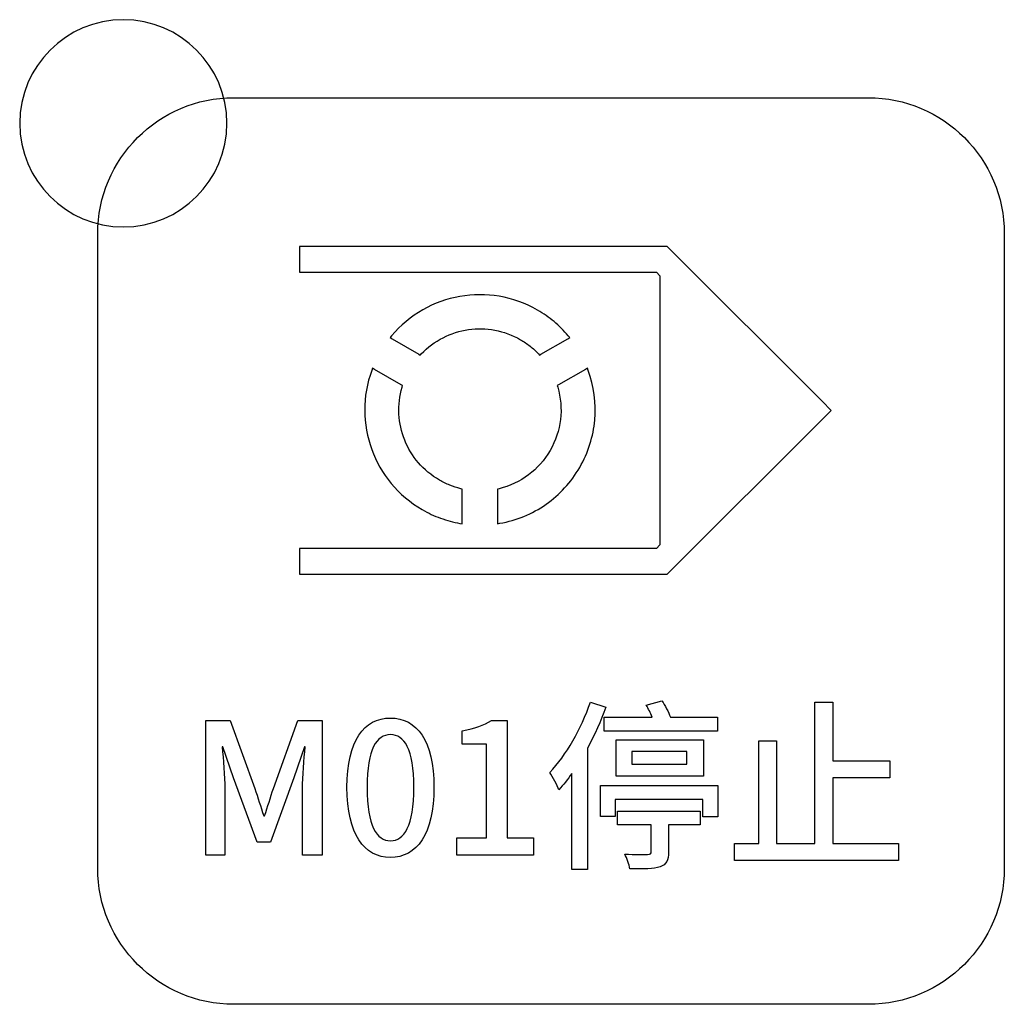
# Model space of a CAD drawing. Header units: millimetres. Extents: x 7180 to 8943, y -2677 to -1782.
# Tile 44 of 101: x 7424 to 7443, y -2321 to -2302. Entities that reach past the tile are written whole.
import ezdxf

# ---------------------------------------------------------------- set-up
doc = ezdxf.new("R2010")
doc.units = ezdxf.units.MM
doc.header["$LTSCALE"] = 3

msp = doc.modelspace()

# ---------------------------------------------------------------- linework, layer by layer
at = {"linetype": 'Continuous', "lineweight": 30}
for points, knots in [([(7426.241, -2301.659), (7427.345, -2301.659), (7428.241, -2302.554), (7428.241, -2303.659), (7428.241, -2303.659), (7428.241, -2304.763), (7427.345, -2305.659), (7426.241, -2305.659), (7426.241, -2305.659), (7425.136, -2305.659), (7424.241, -2304.763), (7424.241, -2303.659), (7424.241, -2303.659), (7424.241, -2302.554), (7425.136, -2301.659), (7426.241, -2301.659)], [0, 0, 0, 0, 0.2, 0.2, 0.2, 0.2, 0.4, 0.4, 0.4, 0.4, 0.6, 0.6, 0.6, 0.6, 1, 1, 1, 1]), ([(7428.371, -2320.664), (7428.371, -2320.664), (7440.621, -2320.664), (7440.621, -2320.664), (7440.621, -2320.664), (7442.065, -2320.664), (7443.246, -2319.483), (7443.246, -2318.039), (7443.246, -2318.039), (7443.246, -2318.039), (7443.246, -2305.789), (7443.246, -2305.789), (7443.246, -2305.789), (7443.246, -2304.345), (7442.065, -2303.164), (7440.621, -2303.164), (7440.621, -2303.164), (7440.621, -2303.164), (7428.371, -2303.164), (7428.371, -2303.164), (7428.371, -2303.164), (7426.927, -2303.164), (7425.746, -2304.345), (7425.746, -2305.789), (7425.746, -2305.789), (7425.746, -2305.789), (7425.746, -2318.039), (7425.746, -2318.039), (7425.746, -2318.039), (7425.746, -2319.483), (7426.927, -2320.664), (7428.371, -2320.664)], [0, 0, 0, 0, 0.111111, 0.111111, 0.111111, 0.111111, 0.222222, 0.222222, 0.222222, 0.222222, 0.333333, 0.333333, 0.333333, 0.333333, 0.444444, 0.444444, 0.444444, 0.444444, 0.555556, 0.555556, 0.555556, 0.555556, 0.666667, 0.666667, 0.666667, 0.666667, 0.777778, 0.777778, 0.777778, 0.777778, 1, 1, 1, 1]), ([(7428.371, -2320.664), (7428.371, -2320.664), (7440.621, -2320.664), (7440.621, -2320.664), (7440.621, -2320.664), (7442.065, -2320.664), (7443.246, -2319.483), (7443.246, -2318.039), (7443.246, -2318.039), (7443.246, -2318.039), (7443.246, -2305.789), (7443.246, -2305.789), (7443.246, -2305.789), (7443.246, -2304.345), (7442.065, -2303.164), (7440.621, -2303.164), (7440.621, -2303.164), (7440.621, -2303.164), (7428.371, -2303.164), (7428.371, -2303.164), (7428.371, -2303.164), (7426.927, -2303.164), (7425.746, -2304.345), (7425.746, -2305.789), (7425.746, -2305.789), (7425.746, -2305.789), (7425.746, -2318.039), (7425.746, -2318.039), (7425.746, -2318.039), (7425.746, -2319.483), (7426.927, -2320.664), (7428.371, -2320.664)], [0, 0, 0, 0, 0.111111, 0.111111, 0.111111, 0.111111, 0.222222, 0.222222, 0.222222, 0.222222, 0.333333, 0.333333, 0.333333, 0.333333, 0.444444, 0.444444, 0.444444, 0.444444, 0.555556, 0.555556, 0.555556, 0.555556, 0.666667, 0.666667, 0.666667, 0.666667, 0.777778, 0.777778, 0.777778, 0.777778, 1, 1, 1, 1]), ([(7429.641, -2306.034), (7429.641, -2306.034), (7436.636, -2306.034), (7436.636, -2306.034), (7436.636, -2306.034), (7436.636, -2306.034), (7436.739, -2306.034), (7436.739, -2306.034), (7436.739, -2306.034), (7436.739, -2306.034), (7436.812, -2306.107), (7436.812, -2306.107), (7436.812, -2306.107), (7436.812, -2306.107), (7439.727, -2309.022), (7439.727, -2309.022), (7439.727, -2309.022), (7439.727, -2309.022), (7439.904, -2309.199), (7439.904, -2309.199), (7439.904, -2309.199), (7439.904, -2309.199), (7439.727, -2309.375), (7439.727, -2309.375), (7439.727, -2309.375), (7439.727, -2309.375), (7436.812, -2312.29), (7436.812, -2312.29), (7436.812, -2312.29), (7436.812, -2312.29), (7436.739, -2312.363), (7436.739, -2312.363), (7436.739, -2312.363), (7436.739, -2312.363), (7436.636, -2312.363), (7436.636, -2312.363), (7436.636, -2312.363), (7436.636, -2312.363), (7429.641, -2312.363), (7429.641, -2312.363), (7429.641, -2312.363), (7429.641, -2312.363), (7429.641, -2311.863), (7429.641, -2311.863), (7429.641, -2311.863), (7429.641, -2311.863), (7436.532, -2311.863), (7436.532, -2311.863), (7436.532, -2311.863), (7436.532, -2311.863), (7436.598, -2311.797), (7436.598, -2311.797), (7436.598, -2311.797), (7436.598, -2311.797), (7436.598, -2306.6), (7436.598, -2306.6), (7436.598, -2306.6), (7436.598, -2306.6), (7436.532, -2306.534), (7436.532, -2306.534), (7436.532, -2306.534), (7436.532, -2306.534), (7429.641, -2306.534), (7429.641, -2306.534), (7429.641, -2306.534), (7429.641, -2306.534), (7429.641, -2306.034), (7429.641, -2306.034)], [0, 0, 0, 0, 0.055556, 0.055556, 0.055556, 0.055556, 0.111111, 0.111111, 0.111111, 0.111111, 0.166667, 0.166667, 0.166667, 0.166667, 0.222222, 0.222222, 0.222222, 0.222222, 0.277778, 0.277778, 0.277778, 0.277778, 0.333333, 0.333333, 0.333333, 0.333333, 0.388889, 0.388889, 0.388889, 0.388889, 0.444444, 0.444444, 0.444444, 0.444444, 0.5, 0.5, 0.5, 0.5, 0.555556, 0.555556, 0.555556, 0.555556, 0.611111, 0.611111, 0.611111, 0.611111, 0.666667, 0.666667, 0.666667, 0.666667, 0.722222, 0.722222, 0.722222, 0.722222, 0.777778, 0.777778, 0.777778, 0.777778, 0.833333, 0.833333, 0.833333, 0.833333, 0.888889, 0.888889, 0.888889, 0.888889, 1, 1, 1, 1]), ([(7431.42, -2307.761), (7431.763, -2307.352), (7432.235, -2307.089), (7432.739, -2307), (7432.739, -2307), (7433.236, -2306.913), (7433.765, -2306.993), (7434.236, -2307.265), (7434.236, -2307.265), (7434.351, -2307.331), (7434.457, -2307.406), (7434.555, -2307.487), (7434.555, -2307.487), (7434.655, -2307.571), (7434.746, -2307.663), (7434.829, -2307.761), (7434.829, -2307.761), (7434.829, -2307.761), (7434.858, -2307.796), (7434.858, -2307.796), (7434.858, -2307.796), (7434.858, -2307.796), (7434.819, -2307.819), (7434.819, -2307.819), (7434.819, -2307.819), (7434.819, -2307.819), (7434.303, -2308.116), (7434.303, -2308.116), (7434.303, -2308.116), (7434.303, -2308.116), (7434.277, -2308.131), (7434.277, -2308.131), (7434.277, -2308.131), (7434.277, -2308.131), (7434.256, -2308.11), (7434.256, -2308.11), (7434.256, -2308.11), (7434.206, -2308.057), (7434.151, -2308.006), (7434.091, -2307.96), (7434.091, -2307.96), (7434.034, -2307.915), (7433.972, -2307.873), (7433.907, -2307.835), (7433.907, -2307.835), (7433.591, -2307.653), (7433.238, -2307.593), (7432.904, -2307.641), (7432.904, -2307.641), (7432.562, -2307.69), (7432.238, -2307.852), (7431.992, -2308.11), (7431.992, -2308.11), (7431.992, -2308.11), (7431.972, -2308.131), (7431.972, -2308.131), (7431.972, -2308.131), (7431.972, -2308.131), (7431.946, -2308.116), (7431.946, -2308.116), (7431.946, -2308.116), (7431.946, -2308.116), (7431.43, -2307.819), (7431.43, -2307.819), (7431.43, -2307.819), (7431.43, -2307.819), (7431.391, -2307.796), (7431.391, -2307.796), (7431.391, -2307.796), (7431.391, -2307.796), (7431.42, -2307.761), (7431.42, -2307.761)], [0, 0, 0, 0, 0.052632, 0.052632, 0.052632, 0.052632, 0.105263, 0.105263, 0.105263, 0.105263, 0.157895, 0.157895, 0.157895, 0.157895, 0.210526, 0.210526, 0.210526, 0.210526, 0.263158, 0.263158, 0.263158, 0.263158, 0.315789, 0.315789, 0.315789, 0.315789, 0.368421, 0.368421, 0.368421, 0.368421, 0.421053, 0.421053, 0.421053, 0.421053, 0.473684, 0.473684, 0.473684, 0.473684, 0.526316, 0.526316, 0.526316, 0.526316, 0.578947, 0.578947, 0.578947, 0.578947, 0.631579, 0.631579, 0.631579, 0.631579, 0.684211, 0.684211, 0.684211, 0.684211, 0.736842, 0.736842, 0.736842, 0.736842, 0.789474, 0.789474, 0.789474, 0.789474, 0.842105, 0.842105, 0.842105, 0.842105, 0.894737, 0.894737, 0.894737, 0.894737, 1, 1, 1, 1]), ([(7432.739, -2311.381), (7432.613, -2311.359), (7432.488, -2311.325), (7432.364, -2311.28), (7432.364, -2311.28), (7432.244, -2311.237), (7432.126, -2311.182), (7432.012, -2311.116), (7432.012, -2311.116), (7431.542, -2310.844), (7431.208, -2310.426), (7431.035, -2309.952), (7431.035, -2309.952), (7430.86, -2309.47), (7430.851, -2308.931), (7431.035, -2308.429), (7431.035, -2308.429), (7431.035, -2308.429), (7431.05, -2308.386), (7431.05, -2308.386), (7431.05, -2308.386), (7431.05, -2308.386), (7431.09, -2308.409), (7431.09, -2308.409), (7431.09, -2308.409), (7431.09, -2308.409), (7431.605, -2308.707), (7431.605, -2308.707), (7431.605, -2308.707), (7431.605, -2308.707), (7431.631, -2308.722), (7431.631, -2308.722), (7431.631, -2308.722), (7431.631, -2308.722), (7431.622, -2308.75), (7431.622, -2308.75), (7431.622, -2308.75), (7431.522, -2309.092), (7431.544, -2309.453), (7431.672, -2309.774), (7431.672, -2309.774), (7431.798, -2310.088), (7432.026, -2310.363), (7432.342, -2310.546), (7432.342, -2310.546), (7432.407, -2310.583), (7432.475, -2310.616), (7432.542, -2310.643), (7432.542, -2310.643), (7432.612, -2310.671), (7432.683, -2310.694), (7432.754, -2310.711), (7432.754, -2310.711), (7432.754, -2310.711), (7432.783, -2310.718), (7432.783, -2310.718), (7432.783, -2310.718), (7432.783, -2310.718), (7432.783, -2310.748), (7432.783, -2310.748), (7432.783, -2310.748), (7432.783, -2310.748), (7432.784, -2311.343), (7432.784, -2311.343), (7432.784, -2311.343), (7432.784, -2311.343), (7432.784, -2311.389), (7432.784, -2311.389), (7432.784, -2311.389), (7432.784, -2311.389), (7432.739, -2311.381), (7432.739, -2311.381)], [0, 0, 0, 0, 0.052632, 0.052632, 0.052632, 0.052632, 0.105263, 0.105263, 0.105263, 0.105263, 0.157895, 0.157895, 0.157895, 0.157895, 0.210526, 0.210526, 0.210526, 0.210526, 0.263158, 0.263158, 0.263158, 0.263158, 0.315789, 0.315789, 0.315789, 0.315789, 0.368421, 0.368421, 0.368421, 0.368421, 0.421053, 0.421053, 0.421053, 0.421053, 0.473684, 0.473684, 0.473684, 0.473684, 0.526316, 0.526316, 0.526316, 0.526316, 0.578947, 0.578947, 0.578947, 0.578947, 0.631579, 0.631579, 0.631579, 0.631579, 0.684211, 0.684211, 0.684211, 0.684211, 0.736842, 0.736842, 0.736842, 0.736842, 0.789474, 0.789474, 0.789474, 0.789474, 0.842105, 0.842105, 0.842105, 0.842105, 0.894737, 0.894737, 0.894737, 0.894737, 1, 1, 1, 1]), ([(7435.213, -2308.429), (7435.324, -2308.733), (7435.368, -2309.06), (7435.34, -2309.386), (7435.34, -2309.386), (7435.313, -2309.699), (7435.218, -2310.012), (7435.05, -2310.302), (7435.05, -2310.302), (7434.883, -2310.592), (7434.659, -2310.831), (7434.401, -2311.011), (7434.401, -2311.011), (7434.133, -2311.199), (7433.828, -2311.324), (7433.51, -2311.38), (7433.51, -2311.38), (7433.51, -2311.38), (7433.465, -2311.388), (7433.465, -2311.388), (7433.465, -2311.388), (7433.465, -2311.388), (7433.465, -2311.343), (7433.465, -2311.343), (7433.465, -2311.343), (7433.465, -2311.343), (7433.465, -2310.748), (7433.465, -2310.748), (7433.465, -2310.748), (7433.465, -2310.748), (7433.465, -2310.718), (7433.465, -2310.718), (7433.465, -2310.718), (7433.465, -2310.718), (7433.494, -2310.711), (7433.494, -2310.711), (7433.494, -2310.711), (7433.698, -2310.661), (7433.893, -2310.57), (7434.063, -2310.443), (7434.063, -2310.443), (7434.228, -2310.32), (7434.371, -2310.162), (7434.48, -2309.973), (7434.48, -2309.973), (7434.48, -2309.973), (7434.48, -2309.973), (7434.48, -2309.973), (7434.48, -2309.973), (7434.589, -2309.784), (7434.654, -2309.581), (7434.678, -2309.378), (7434.678, -2309.378), (7434.704, -2309.166), (7434.685, -2308.952), (7434.626, -2308.75), (7434.626, -2308.75), (7434.626, -2308.75), (7434.618, -2308.722), (7434.618, -2308.722), (7434.618, -2308.722), (7434.618, -2308.722), (7434.643, -2308.707), (7434.643, -2308.707), (7434.643, -2308.707), (7434.643, -2308.707), (7435.159, -2308.409), (7435.159, -2308.409), (7435.159, -2308.409), (7435.159, -2308.409), (7435.198, -2308.387), (7435.198, -2308.387), (7435.198, -2308.387), (7435.198, -2308.387), (7435.213, -2308.429), (7435.213, -2308.429)], [0, 0, 0, 0, 0.05, 0.05, 0.05, 0.05, 0.1, 0.1, 0.1, 0.1, 0.15, 0.15, 0.15, 0.15, 0.2, 0.2, 0.2, 0.2, 0.25, 0.25, 0.25, 0.25, 0.3, 0.3, 0.3, 0.3, 0.35, 0.35, 0.35, 0.35, 0.4, 0.4, 0.4, 0.4, 0.45, 0.45, 0.45, 0.45, 0.5, 0.5, 0.5, 0.5, 0.55, 0.55, 0.55, 0.55, 0.6, 0.6, 0.6, 0.6, 0.65, 0.65, 0.65, 0.65, 0.7, 0.7, 0.7, 0.7, 0.75, 0.75, 0.75, 0.75, 0.8, 0.8, 0.8, 0.8, 0.85, 0.85, 0.85, 0.85, 0.9, 0.9, 0.9, 0.9, 1, 1, 1, 1]), ([(7435.521, -2315.12), (7435.521, -2315.12), (7435.521, -2315.392), (7435.521, -2315.392), (7435.521, -2315.392), (7435.521, -2315.392), (7437.708, -2315.392), (7437.708, -2315.392), (7437.708, -2315.392), (7437.708, -2315.392), (7437.708, -2315.12), (7437.708, -2315.12), (7437.708, -2315.12), (7437.708, -2315.12), (7436.802, -2315.12), (7436.802, -2315.12), (7436.802, -2315.12), (7436.763, -2315.021), (7436.696, -2314.894), (7436.636, -2314.803), (7436.636, -2314.803), (7436.636, -2314.803), (7436.336, -2314.887), (7436.336, -2314.887), (7436.336, -2314.887), (7436.375, -2314.958), (7436.417, -2315.039), (7436.452, -2315.12), (7436.452, -2315.12), (7436.452, -2315.12), (7435.521, -2315.12), (7435.521, -2315.12)], [0, 0, 0, 0, 0.111111, 0.111111, 0.111111, 0.111111, 0.222222, 0.222222, 0.222222, 0.222222, 0.333333, 0.333333, 0.333333, 0.333333, 0.444444, 0.444444, 0.444444, 0.444444, 0.555556, 0.555556, 0.555556, 0.555556, 0.666667, 0.666667, 0.666667, 0.666667, 0.777778, 0.777778, 0.777778, 0.777778, 1, 1, 1, 1]), ([(7435.257, -2314.831), (7435.08, -2315.349), (7434.787, -2315.857), (7434.473, -2316.189), (7434.473, -2316.189), (7434.53, -2316.27), (7434.622, -2316.447), (7434.646, -2316.521), (7434.646, -2316.521), (7434.734, -2316.429), (7434.816, -2316.323), (7434.9, -2316.207), (7434.9, -2316.207), (7434.9, -2316.207), (7434.9, -2318.062), (7434.9, -2318.062), (7434.9, -2318.062), (7434.9, -2318.062), (7435.2, -2318.062), (7435.2, -2318.062), (7435.2, -2318.062), (7435.2, -2318.062), (7435.2, -2315.72), (7435.2, -2315.72), (7435.2, -2315.72), (7435.338, -2315.466), (7435.458, -2315.194), (7435.553, -2314.93), (7435.553, -2314.93), (7435.553, -2314.93), (7435.257, -2314.831), (7435.257, -2314.831)], [0, 0, 0, 0, 0.111111, 0.111111, 0.111111, 0.111111, 0.222222, 0.222222, 0.222222, 0.222222, 0.333333, 0.333333, 0.333333, 0.333333, 0.444444, 0.444444, 0.444444, 0.444444, 0.555556, 0.555556, 0.555556, 0.555556, 0.666667, 0.666667, 0.666667, 0.666667, 0.777778, 0.777778, 0.777778, 0.777778, 1, 1, 1, 1]), ([(7439.936, -2317.561), (7439.936, -2317.561), (7439.936, -2316.291), (7439.936, -2316.291), (7439.936, -2316.291), (7439.936, -2316.291), (7441.036, -2316.291), (7441.036, -2316.291), (7441.036, -2316.291), (7441.036, -2316.291), (7441.036, -2315.963), (7441.036, -2315.963), (7441.036, -2315.963), (7441.036, -2315.963), (7439.936, -2315.963), (7439.936, -2315.963), (7439.936, -2315.963), (7439.936, -2315.963), (7439.936, -2314.834), (7439.936, -2314.834), (7439.936, -2314.834), (7439.936, -2314.834), (7439.587, -2314.834), (7439.587, -2314.834), (7439.587, -2314.834), (7439.587, -2314.834), (7439.587, -2317.561), (7439.587, -2317.561), (7439.587, -2317.561), (7439.587, -2317.561), (7438.846, -2317.561), (7438.846, -2317.561), (7438.846, -2317.561), (7438.846, -2317.561), (7438.846, -2315.575), (7438.846, -2315.575), (7438.846, -2315.575), (7438.846, -2315.575), (7438.507, -2315.575), (7438.507, -2315.575), (7438.507, -2315.575), (7438.507, -2315.575), (7438.507, -2317.561), (7438.507, -2317.561), (7438.507, -2317.561), (7438.507, -2317.561), (7438.038, -2317.561), (7438.038, -2317.561), (7438.038, -2317.561), (7438.038, -2317.561), (7438.038, -2317.889), (7438.038, -2317.889), (7438.038, -2317.889), (7438.038, -2317.889), (7441.206, -2317.889), (7441.206, -2317.889), (7441.206, -2317.889), (7441.206, -2317.889), (7441.206, -2317.561), (7441.206, -2317.561), (7441.206, -2317.561), (7441.206, -2317.561), (7439.936, -2317.561), (7439.936, -2317.561)], [0, 0, 0, 0, 0.058824, 0.058824, 0.058824, 0.058824, 0.117647, 0.117647, 0.117647, 0.117647, 0.176471, 0.176471, 0.176471, 0.176471, 0.235294, 0.235294, 0.235294, 0.235294, 0.294118, 0.294118, 0.294118, 0.294118, 0.352941, 0.352941, 0.352941, 0.352941, 0.411765, 0.411765, 0.411765, 0.411765, 0.470588, 0.470588, 0.470588, 0.470588, 0.529412, 0.529412, 0.529412, 0.529412, 0.588235, 0.588235, 0.588235, 0.588235, 0.647059, 0.647059, 0.647059, 0.647059, 0.705882, 0.705882, 0.705882, 0.705882, 0.764706, 0.764706, 0.764706, 0.764706, 0.823529, 0.823529, 0.823529, 0.823529, 0.882353, 0.882353, 0.882353, 0.882353, 1, 1, 1, 1]), ([(7427.833, -2317.784), (7427.833, -2317.784), (7428.2, -2317.784), (7428.2, -2317.784), (7428.2, -2317.784), (7428.2, -2317.784), (7428.2, -2316.499), (7428.2, -2316.499), (7428.2, -2316.499), (7428.2, -2316.267), (7428.168, -2315.932), (7428.151, -2315.695), (7428.151, -2315.695), (7428.151, -2315.695), (7428.165, -2315.695), (7428.165, -2315.695), (7428.165, -2315.695), (7428.165, -2315.695), (7428.369, -2316.295), (7428.369, -2316.295), (7428.369, -2316.295), (7428.369, -2316.295), (7428.825, -2317.533), (7428.825, -2317.533), (7428.825, -2317.533), (7428.825, -2317.533), (7429.079, -2317.533), (7429.079, -2317.533), (7429.079, -2317.533), (7429.079, -2317.533), (7429.53, -2316.295), (7429.53, -2316.295), (7429.53, -2316.295), (7429.53, -2316.295), (7429.738, -2315.695), (7429.738, -2315.695), (7429.738, -2315.695), (7429.738, -2315.695), (7429.752, -2315.695), (7429.752, -2315.695), (7429.752, -2315.695), (7429.731, -2315.932), (7429.699, -2316.267), (7429.699, -2316.499), (7429.699, -2316.499), (7429.699, -2316.499), (7429.699, -2317.784), (7429.699, -2317.784), (7429.699, -2317.784), (7429.699, -2317.784), (7430.08, -2317.784), (7430.08, -2317.784), (7430.08, -2317.784), (7430.08, -2317.784), (7430.08, -2315.187), (7430.08, -2315.187), (7430.08, -2315.187), (7430.08, -2315.187), (7429.608, -2315.187), (7429.608, -2315.187), (7429.608, -2315.187), (7429.608, -2315.187), (7429.138, -2316.499), (7429.138, -2316.499), (7429.138, -2316.499), (7429.079, -2316.672), (7429.029, -2316.849), (7428.969, -2317.025), (7428.969, -2317.025), (7428.969, -2317.025), (7428.952, -2317.025), (7428.952, -2317.025), (7428.952, -2317.025), (7428.892, -2316.849), (7428.839, -2316.672), (7428.779, -2316.499), (7428.779, -2316.499), (7428.779, -2316.499), (7428.302, -2315.187), (7428.302, -2315.187), (7428.302, -2315.187), (7428.302, -2315.187), (7427.833, -2315.187), (7427.833, -2315.187), (7427.833, -2315.187), (7427.833, -2315.187), (7427.833, -2317.784), (7427.833, -2317.784)], [0, 0, 0, 0, 0.043478, 0.043478, 0.043478, 0.043478, 0.086957, 0.086957, 0.086957, 0.086957, 0.130435, 0.130435, 0.130435, 0.130435, 0.173913, 0.173913, 0.173913, 0.173913, 0.217391, 0.217391, 0.217391, 0.217391, 0.26087, 0.26087, 0.26087, 0.26087, 0.304348, 0.304348, 0.304348, 0.304348, 0.347826, 0.347826, 0.347826, 0.347826, 0.391304, 0.391304, 0.391304, 0.391304, 0.434783, 0.434783, 0.434783, 0.434783, 0.478261, 0.478261, 0.478261, 0.478261, 0.521739, 0.521739, 0.521739, 0.521739, 0.565217, 0.565217, 0.565217, 0.565217, 0.608696, 0.608696, 0.608696, 0.608696, 0.652174, 0.652174, 0.652174, 0.652174, 0.695652, 0.695652, 0.695652, 0.695652, 0.73913, 0.73913, 0.73913, 0.73913, 0.782609, 0.782609, 0.782609, 0.782609, 0.826087, 0.826087, 0.826087, 0.826087, 0.869565, 0.869565, 0.869565, 0.869565, 0.913043, 0.913043, 0.913043, 0.913043, 1, 1, 1, 1]), ([(7431.398, -2317.829), (7431.906, -2317.829), (7432.237, -2317.378), (7432.237, -2316.475), (7432.237, -2316.475), (7432.237, -2315.579), (7431.906, -2315.138), (7431.398, -2315.138), (7431.398, -2315.138), (7430.886, -2315.138), (7430.558, -2315.575), (7430.558, -2316.475), (7430.558, -2316.475), (7430.558, -2317.378), (7430.886, -2317.829), (7431.398, -2317.829)], [0, 0, 0, 0, 0.2, 0.2, 0.2, 0.2, 0.4, 0.4, 0.4, 0.4, 0.6, 0.6, 0.6, 0.6, 1, 1, 1, 1]), ([(7432.68, -2317.784), (7432.68, -2317.784), (7434.161, -2317.784), (7434.161, -2317.784), (7434.161, -2317.784), (7434.161, -2317.784), (7434.161, -2317.448), (7434.161, -2317.448), (7434.161, -2317.448), (7434.161, -2317.448), (7433.653, -2317.448), (7433.653, -2317.448), (7433.653, -2317.448), (7433.653, -2317.448), (7433.653, -2315.187), (7433.653, -2315.187), (7433.653, -2315.187), (7433.653, -2315.187), (7433.347, -2315.187), (7433.347, -2315.187), (7433.347, -2315.187), (7433.198, -2315.279), (7433.026, -2315.339), (7432.782, -2315.385), (7432.782, -2315.385), (7432.782, -2315.385), (7432.782, -2315.642), (7432.782, -2315.642), (7432.782, -2315.642), (7432.782, -2315.642), (7433.248, -2315.642), (7433.248, -2315.642), (7433.248, -2315.642), (7433.248, -2315.642), (7433.248, -2317.448), (7433.248, -2317.448), (7433.248, -2317.448), (7433.248, -2317.448), (7432.68, -2317.448), (7432.68, -2317.448), (7432.68, -2317.448), (7432.68, -2317.448), (7432.68, -2317.784), (7432.68, -2317.784)], [0, 0, 0, 0, 0.083333, 0.083333, 0.083333, 0.083333, 0.166667, 0.166667, 0.166667, 0.166667, 0.25, 0.25, 0.25, 0.25, 0.333333, 0.333333, 0.333333, 0.333333, 0.416667, 0.416667, 0.416667, 0.416667, 0.5, 0.5, 0.5, 0.5, 0.583333, 0.583333, 0.583333, 0.583333, 0.666667, 0.666667, 0.666667, 0.666667, 0.75, 0.75, 0.75, 0.75, 0.833333, 0.833333, 0.833333, 0.833333, 1, 1, 1, 1]), ([(7431.398, -2317.508), (7431.133, -2317.508), (7430.946, -2317.226), (7430.946, -2316.475), (7430.946, -2316.475), (7430.946, -2315.73), (7431.133, -2315.459), (7431.398, -2315.459), (7431.398, -2315.459), (7431.662, -2315.459), (7431.849, -2315.73), (7431.849, -2316.475), (7431.849, -2316.475), (7431.849, -2317.226), (7431.662, -2317.508), (7431.398, -2317.508)], [0, 0, 0, 0, 0.2, 0.2, 0.2, 0.2, 0.4, 0.4, 0.4, 0.4, 0.6, 0.6, 0.6, 0.6, 1, 1, 1, 1]), ([(7437.437, -2316.26), (7437.437, -2316.26), (7437.437, -2315.558), (7437.437, -2315.558), (7437.437, -2315.558), (7437.437, -2315.558), (7435.754, -2315.558), (7435.754, -2315.558), (7435.754, -2315.558), (7435.754, -2315.558), (7435.754, -2316.26), (7435.754, -2316.26), (7435.754, -2316.26), (7435.754, -2316.26), (7437.437, -2316.26), (7437.437, -2316.26)], [0, 0, 0, 0, 0.2, 0.2, 0.2, 0.2, 0.4, 0.4, 0.4, 0.4, 0.6, 0.6, 0.6, 0.6, 1, 1, 1, 1]), ([(7436.054, -2315.787), (7436.054, -2315.787), (7437.119, -2315.787), (7437.119, -2315.787), (7437.119, -2315.787), (7437.119, -2315.787), (7437.119, -2316.03), (7437.119, -2316.03), (7437.119, -2316.03), (7437.119, -2316.03), (7436.054, -2316.03), (7436.054, -2316.03), (7436.054, -2316.03), (7436.054, -2316.03), (7436.054, -2315.787), (7436.054, -2315.787)], [0, 0, 0, 0, 0.2, 0.2, 0.2, 0.2, 0.4, 0.4, 0.4, 0.4, 0.6, 0.6, 0.6, 0.6, 1, 1, 1, 1]), ([(7435.454, -2316.443), (7435.454, -2316.443), (7435.454, -2317.039), (7435.454, -2317.039), (7435.454, -2317.039), (7435.454, -2317.039), (7435.736, -2317.039), (7435.736, -2317.039), (7435.736, -2317.039), (7435.736, -2317.039), (7435.736, -2316.708), (7435.736, -2316.708), (7435.736, -2316.708), (7435.736, -2316.708), (7437.426, -2316.708), (7437.426, -2316.708), (7437.426, -2316.708), (7437.426, -2316.708), (7437.426, -2317.043), (7437.426, -2317.043), (7437.426, -2317.043), (7437.426, -2317.043), (7437.719, -2317.043), (7437.719, -2317.043), (7437.719, -2317.043), (7437.719, -2317.043), (7437.719, -2316.443), (7437.719, -2316.443), (7437.719, -2316.443), (7437.719, -2316.443), (7435.454, -2316.443), (7435.454, -2316.443)], [0, 0, 0, 0, 0.111111, 0.111111, 0.111111, 0.111111, 0.222222, 0.222222, 0.222222, 0.222222, 0.333333, 0.333333, 0.333333, 0.333333, 0.444444, 0.444444, 0.444444, 0.444444, 0.555556, 0.555556, 0.555556, 0.555556, 0.666667, 0.666667, 0.666667, 0.666667, 0.777778, 0.777778, 0.777778, 0.777778, 1, 1, 1, 1]), ([(7435.782, -2317.198), (7435.782, -2317.198), (7436.431, -2317.198), (7436.431, -2317.198), (7436.431, -2317.198), (7436.431, -2317.198), (7436.431, -2317.713), (7436.431, -2317.713), (7436.431, -2317.713), (7436.431, -2317.755), (7436.417, -2317.769), (7436.361, -2317.769), (7436.361, -2317.769), (7436.308, -2317.773), (7436.11, -2317.773), (7435.92, -2317.766), (7435.92, -2317.766), (7435.962, -2317.847), (7436.004, -2317.963), (7436.019, -2318.052), (7436.019, -2318.052), (7436.29, -2318.052), (7436.477, -2318.052), (7436.601, -2318.009), (7436.601, -2318.009), (7436.728, -2317.967), (7436.763, -2317.882), (7436.763, -2317.724), (7436.763, -2317.724), (7436.763, -2317.724), (7436.763, -2317.198), (7436.763, -2317.198), (7436.763, -2317.198), (7436.763, -2317.198), (7437.377, -2317.198), (7437.377, -2317.198), (7437.377, -2317.198), (7437.377, -2317.198), (7437.377, -2316.937), (7437.377, -2316.937), (7437.377, -2316.937), (7437.377, -2316.937), (7435.782, -2316.937), (7435.782, -2316.937), (7435.782, -2316.937), (7435.782, -2316.937), (7435.782, -2317.198), (7435.782, -2317.198)], [0, 0, 0, 0, 0.076923, 0.076923, 0.076923, 0.076923, 0.153846, 0.153846, 0.153846, 0.153846, 0.230769, 0.230769, 0.230769, 0.230769, 0.307692, 0.307692, 0.307692, 0.307692, 0.384615, 0.384615, 0.384615, 0.384615, 0.461538, 0.461538, 0.461538, 0.461538, 0.538462, 0.538462, 0.538462, 0.538462, 0.615385, 0.615385, 0.615385, 0.615385, 0.692308, 0.692308, 0.692308, 0.692308, 0.769231, 0.769231, 0.769231, 0.769231, 0.846154, 0.846154, 0.846154, 0.846154, 1, 1, 1, 1])]:
    msp.add_open_spline(points, degree=3, knots=knots, dxfattribs=at)

doc.saveas('drawing.dxf')
